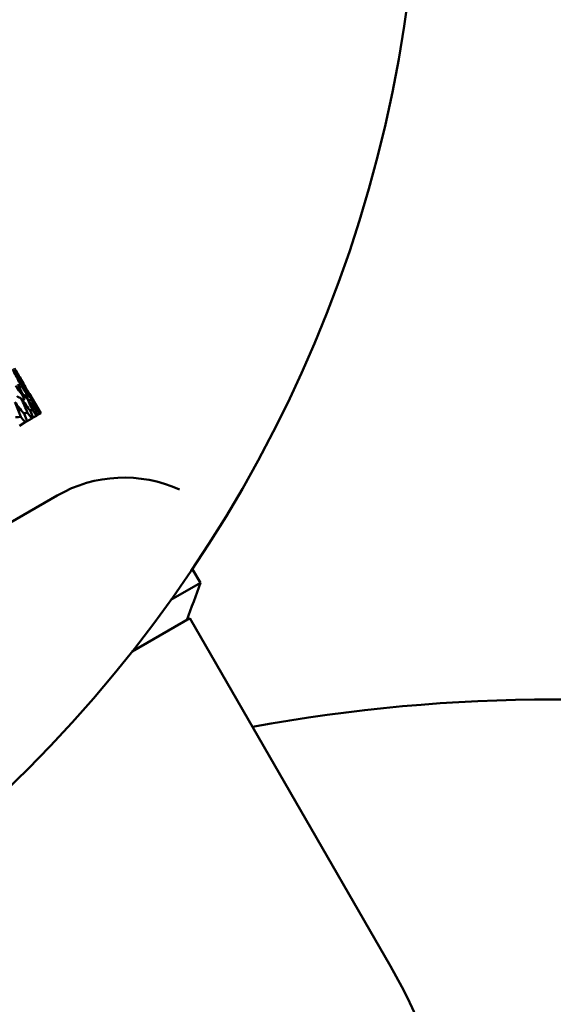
# Model space of a CAD drawing. Header units: millimetres. Extents: x 626 to 2725, y 57 to 2097.
# Tile 65 of 133: x 915 to 935, y 254 to 290. Entities that reach past the tile are written whole.
import ezdxf

# ---------------------------------------------------------------- set-up
doc = ezdxf.new("R2010")
doc.units = ezdxf.units.MM
doc.header["$LTSCALE"] = 10
doc.layers.add('Widoczne (ISO)', color=7, linetype='Continuous', lineweight=50)

msp = doc.modelspace()

# ---------------------------------------------------------------- linework, layer by layer
at = {"layer": 'Widoczne (ISO)'}
for p, q in [((916.163, 275.604), (915.743, 276.332)), ((915.827, 275.41), (915.657, 275.312)), ((915.827, 275.41), (915.885, 275.444)), ((916.006, 275.514), (915.885, 275.444)), ((916.006, 275.514), (916.046, 275.536)), ((916.119, 275.579), (916.046, 275.536)), ((916.119, 275.579), (916.138, 275.59)), ((916.163, 275.604), (916.138, 275.59)), ((916.163, 275.604), (916.163, 275.604)), ((915.58, 275.267), (915.363, 275.142)), ((915.58, 275.267), (915.657, 275.312)), ((916.781, 272.534), (883.873, 253.535)), ((922.129, 269.271), (921.829, 269.791)), ((922.129, 269.271), (921.03, 268.636)), ((921.737, 267.951), (919.581, 266.707)), ((929.237, 254.961), (921.737, 267.951))]:
    msp.add_line(p, q, dxfattribs=at)
msp.add_circle((880.327, 297.675), 50, dxfattribs=at)
for centre, radius, start, end in [((919.281, 268.204), 5, 65.5439, 120), ((874.946, 285.815), 50, 338.9831, 340.6775), ((935.324, 202.417), 62.5, 79.63336, 100.36664), ((911.916, 244.961), 20, 312.1772, 30)]:
    msp.add_arc(centre, radius, start, end, dxfattribs=at)
for points, knots in [([(915.429, 276.755), (915.337, 276.9), (915.244, 277.045), (915.137, 277.209), (915.124, 277.229), (915.111, 277.25)], [0.02983351, 0.02983351, 0.02983351, 0.02983351, 0.0889495, 0.0889495, 0.09731113, 0.09731113, 0.09731113, 0.09731113]), ([(915.111, 277.25), (915.122, 277.228), (915.133, 277.207), (915.221, 277.032), (915.298, 276.878), (915.375, 276.724)], [0.0806421, 0.0806421, 0.0806421, 0.0806421, 0.08897282, 0.08897282, 0.14811965, 0.14811965, 0.14811965, 0.14811965]), ([(915.479, 276.784), (915.392, 276.932), (915.305, 277.08), (915.204, 277.248), (915.192, 277.268), (915.179, 277.289)], [0.02983351, 0.02983351, 0.02983351, 0.02983351, 0.0889495, 0.0889495, 0.09731113, 0.09731113, 0.09731113, 0.09731113]), ([(915.179, 277.289), (915.191, 277.268), (915.202, 277.247), (915.297, 277.076), (915.38, 276.925), (915.461, 276.774)], [0.0806421, 0.0806421, 0.0806421, 0.0806421, 0.08897282, 0.08897282, 0.14811965, 0.14811965, 0.14811965, 0.14811965]), ([(915.559, 276.159), (915.521, 276.24), (915.483, 276.321), (915.401, 276.497), (915.356, 276.592), (915.311, 276.687)], [0.03078053, 0.03078053, 0.03078053, 0.03078053, 0.06149921, 0.06149921, 0.09773041, 0.09773041, 0.09773041, 0.09773041]), ([(915.375, 276.724), (915.433, 276.637), (915.491, 276.549), (915.598, 276.387), (915.646, 276.312), (915.695, 276.238)], [0.02528165, 0.02528165, 0.02528165, 0.02528165, 0.06150593, 0.06150593, 0.09223152, 0.09223152, 0.09223152, 0.09223152]), ([(915.695, 276.238), (915.655, 276.317), (915.614, 276.396), (915.526, 276.569), (915.478, 276.662), (915.429, 276.755)], [0.03078053, 0.03078053, 0.03078053, 0.03078053, 0.06149921, 0.06149921, 0.09773041, 0.09773041, 0.09773041, 0.09773041]), ([(915.461, 276.774), (915.516, 276.685), (915.571, 276.595), (915.672, 276.429), (915.718, 276.353), (915.763, 276.277)], [0.02528165, 0.02528165, 0.02528165, 0.02528165, 0.06150593, 0.06150593, 0.09223152, 0.09223152, 0.09223152, 0.09223152]), ([(915.763, 276.277), (915.72, 276.355), (915.677, 276.433), (915.583, 276.602), (915.531, 276.693), (915.479, 276.784)], [0.03078053, 0.03078053, 0.03078053, 0.03078053, 0.06149921, 0.06149921, 0.09773041, 0.09773041, 0.09773041, 0.09773041]), ([(915.93, 275.769), (915.832, 275.917), (915.733, 276.065), (915.625, 276.226), (915.616, 276.24), (915.607, 276.253)], [0.0297954, 0.0297954, 0.0297954, 0.0297954, 0.09092493, 0.09092493, 0.09655955, 0.09655955, 0.09655955, 0.09655955]), ([(915.607, 276.253), (915.614, 276.239), (915.621, 276.224), (915.706, 276.049), (915.783, 275.889), (915.859, 275.728)], [0.0853813, 0.0853813, 0.0853813, 0.0853813, 0.09097809, 0.09097809, 0.15214536, 0.15214536, 0.15214536, 0.15214536]), ([(916.015, 275.818), (915.922, 275.969), (915.829, 276.12), (915.726, 276.285), (915.718, 276.298), (915.709, 276.312)], [0.0297954, 0.0297954, 0.0297954, 0.0297954, 0.09092493, 0.09092493, 0.09655955, 0.09655955, 0.09655955, 0.09655955]), ([(915.709, 276.312), (915.717, 276.298), (915.724, 276.284), (915.815, 276.112), (915.897, 275.955), (915.979, 275.797)], [0.0853813, 0.0853813, 0.0853813, 0.0853813, 0.09097809, 0.09097809, 0.15214536, 0.15214536, 0.15214536, 0.15214536]), ([(915.743, 276.332), (915.751, 276.318), (915.759, 276.304), (915.856, 276.136), (915.944, 275.982), (916.031, 275.828)], [0.0853813, 0.0853813, 0.0853813, 0.0853813, 0.09097809, 0.09097809, 0.15214536, 0.15214536, 0.15214536, 0.15214536]), ([(915.199, 276.018), (915.205, 276.003), (915.211, 275.987), (915.284, 275.806), (915.351, 275.639), (915.416, 275.472)], [0.0853813, 0.0853813, 0.0853813, 0.0853813, 0.09097809, 0.09097809, 0.15214536, 0.15214536, 0.15214536, 0.15214536]), ([(915.558, 275.554), (915.449, 275.696), (915.34, 275.838), (915.219, 275.992), (915.209, 276.005), (915.199, 276.018)], [0.0297954, 0.0297954, 0.0297954, 0.0297954, 0.09092493, 0.09092493, 0.09655955, 0.09655955, 0.09655955, 0.09655955]), ([(916.046, 275.536), (916.008, 275.614), (915.969, 275.691), (915.931, 275.768), (915.931, 275.769), (915.93, 275.769)], [0, 0, 0, 0, 0.02969567, 0.02969567, 0.02988021, 0.02988021, 0.02988021, 0.02988021]), ([(915.979, 275.797), (915.98, 275.797), (915.98, 275.797), (916.026, 275.724), (916.073, 275.651), (916.119, 275.579)], [0.02951568, 0.02951568, 0.02951568, 0.02951568, 0.02969929, 0.02969929, 0.05939589, 0.05939589, 0.05939589, 0.05939589]), ([(916.138, 275.59), (916.098, 275.666), (916.057, 275.741), (916.016, 275.817), (916.015, 275.818), (916.015, 275.818)], [0, 0, 0, 0, 0.02969567, 0.02969567, 0.02988021, 0.02988021, 0.02988021, 0.02988021]), ([(916.031, 275.828), (916.032, 275.827), (916.032, 275.827), (916.076, 275.752), (916.119, 275.678), (916.163, 275.604)], [0.02951568, 0.02951568, 0.02951568, 0.02951568, 0.02969929, 0.02969929, 0.05939589, 0.05939589, 0.05939589, 0.05939589]), ([(915.416, 275.472), (915.417, 275.472), (915.417, 275.472), (915.472, 275.403), (915.526, 275.335), (915.58, 275.267)], [0.02951568, 0.02951568, 0.02951568, 0.02951568, 0.02969929, 0.02969929, 0.05939589, 0.05939589, 0.05939589, 0.05939589]), ([(915.885, 275.444), (915.85, 275.522), (915.814, 275.601), (915.778, 275.68), (915.778, 275.681), (915.778, 275.681)], [0, 0, 0, 0, 0.02969567, 0.02969567, 0.02988021, 0.02988021, 0.02988021, 0.02988021]), ([(915.859, 275.728), (915.859, 275.728), (915.86, 275.727), (915.909, 275.656), (915.958, 275.585), (916.006, 275.514)], [0.02951568, 0.02951568, 0.02951568, 0.02951568, 0.02969929, 0.02969929, 0.05939589, 0.05939589, 0.05939589, 0.05939589])]:
    msp.add_open_spline(points, degree=3, knots=knots, dxfattribs=at)
for points in [[(915.221, 276.635), (915.334, 276.477), (915.447, 276.318), (915.559, 276.159)], [(915.461, 276.774), (915.448, 276.772), (915.434, 276.771), (915.42, 276.769)], [(915.436, 276.155), (915.381, 276.183), (915.326, 276.212), (915.27, 276.24)], [(915.778, 275.681), (915.665, 275.84), (915.551, 275.997), (915.436, 276.155)], [(915.436, 276.155), (915.515, 275.977), (915.594, 275.798), (915.671, 275.62)], [(915.486, 276.314), (915.526, 276.294), (915.567, 276.274), (915.607, 276.253)], [(915.502, 276.065), (915.521, 276.096), (915.54, 276.127), (915.559, 276.159)], [(915.639, 276.348), (915.662, 276.336), (915.686, 276.324), (915.709, 276.312)], [(915.658, 276.177), (915.67, 276.197), (915.683, 276.217), (915.695, 276.238)], [(915.729, 276.339), (915.734, 276.337), (915.738, 276.334), (915.743, 276.332)], [(915.747, 276.251), (915.753, 276.26), (915.758, 276.268), (915.763, 276.277)], [(915.979, 275.797), (915.958, 275.796), (915.936, 275.795), (915.914, 275.794)], [(916.031, 275.828), (916.024, 275.827), (916.017, 275.827), (916.01, 275.827)], [(915.217, 275.455), (915.284, 275.461), (915.35, 275.467), (915.416, 275.472)], [(915.517, 275.607), (915.569, 275.611), (915.62, 275.615), (915.671, 275.62)], [(915.657, 275.312), (915.624, 275.393), (915.591, 275.474), (915.558, 275.554)], [(915.671, 275.62), (915.723, 275.55), (915.775, 275.48), (915.827, 275.41)], [(915.859, 275.728), (915.823, 275.725), (915.786, 275.723), (915.75, 275.72)]]:
    msp.add_open_spline(points, degree=3, dxfattribs=at)

doc.saveas('drawing.dxf')
